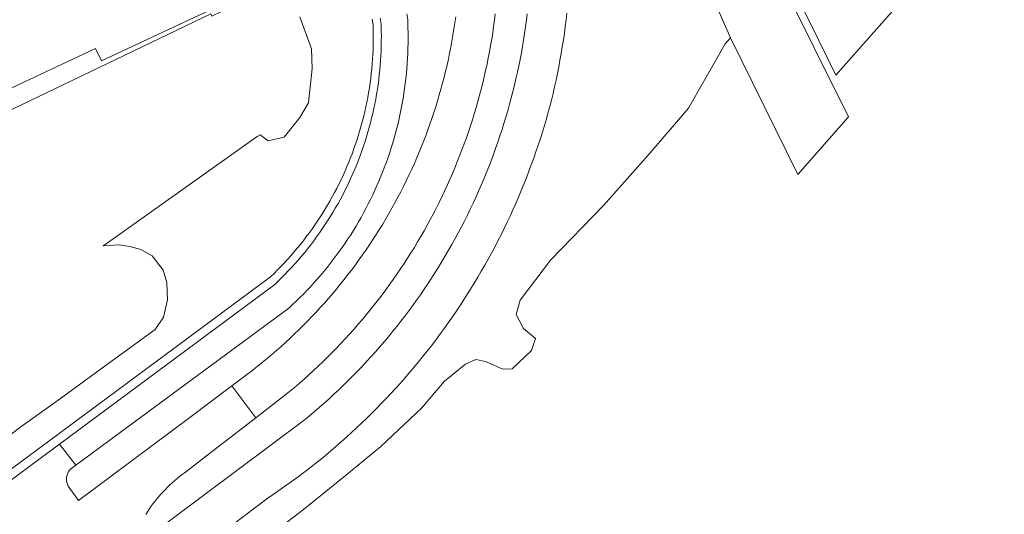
# Model space of a CAD drawing. Header units: metres. Extents: x 80938 to 82288, y 446951 to 448452.
# Tile 23 of 96: x 81712 to 81824, y 447197 to 447254. Entities that reach past the tile are written whole.
import ezdxf

# ---------------------------------------------------------------- set-up
doc = ezdxf.new("R2010")
doc.units = ezdxf.units.M
doc.header["$MEASUREMENT"] = 0
for name, color, linetype, lineweight in [('B-WE-OG-TERREIN_CULTUURSCHEIDING-GV', 253, 'Continuous', 18), ('B-WE-OG-TERREIN_ERF-GV', 253, 'Continuous', 18), ('B-WE-OG-WATER-GV', 253, 'Continuous', 18), ('B-WE-VH-VERHARDING_ASFALT-GV', 253, 'Continuous', 18), ('B-WE-VH-VERHARDING_HALFVERHARDING-GV', 253, 'Continuous', 18)]:
    doc.layers.add(name, color=color, linetype=linetype, lineweight=lineweight)

msp = doc.modelspace()

# ---------------------------------------------------------------- linework, layer by layer
at = {"layer": 'B-WE-OG-TERREIN_CULTUURSCHEIDING-GV', "linetype": 'Continuous', "lineweight": 0}
for points in [[(81739.321, 447194.058), (81744.6, 447198.096), (81749.358, 447201.948), (81753.252, 447205.124), (81757.866, 447209.519), (81760.488, 447212.573), (81762.885, 447214.517), (81764.044, 447215.032), (81765.174, 447214.809), (81767.133, 447213.947), (81768.192, 447213.991), (81770.409, 447216.078), (81770.849, 447217.44), (81769.506, 447218.596), (81768.644, 447220.173), (81769.111, 447221.824), (81772.574, 447226.356), (81778.623, 447232.593), (81783.682, 447238.335), (81788.307, 447243.696), (81792.455, 447250.991), (81793.056, 447251.696), (81784.867, 447270.351)], [(81756.197, 447254.414), (81756.292, 447253.742), (81756.308, 447253.399), (81756.328, 447252.822), (81756.34, 447252.245), (81756.344, 447251.668), (81756.34, 447251.091), (81756.328, 447250.514), (81756.308, 447249.938), (81756.28, 447249.361), (81756.244, 447248.786), (81756.2, 447248.21), (81756.148, 447247.636), (81756.088, 447247.062), (81756.02, 447246.489), (81755.944, 447245.917), (81755.86, 447245.346), (81755.769, 447244.776), (81755.669, 447244.208), (81755.562, 447243.641), (81755.447, 447243.075), (81755.323, 447242.512), (81755.193, 447241.95), (81755.054, 447241.39), (81754.908, 447240.831), (81754.753, 447240.275), (81754.592, 447239.722), (81754.422, 447239.17), (81754.245, 447238.621), (81754.06, 447238.074), (81753.868, 447237.53), (81753.668, 447236.989), (81753.461, 447236.45), (81753.246, 447235.915), (81753.024, 447235.382), (81752.795, 447234.853), (81752.558, 447234.327), (81752.314, 447233.804), (81752.062, 447233.284), (81751.804, 447232.769), (81751.538, 447232.256), (81751.266, 447231.748), (81750.986, 447231.243), (81750.699, 447230.742), (81750.406, 447230.246), (81750.105, 447229.753), (81749.798, 447229.265), (81749.484, 447228.78), (81749.163, 447228.301), (81748.836, 447227.826), (81748.502, 447227.355), (81748.162, 447226.889), (81747.815, 447226.428), (81747.462, 447225.972), (81747.102, 447225.52), (81746.737, 447225.074), (81746.365, 447224.633), (81745.987, 447224.196), (81745.603, 447223.766), (81745.213, 447223.34), (81744.818, 447222.92), (81744.416, 447222.506), (81744.009, 447222.097), (81743.596, 447221.694), (81743.178, 447221.297), (81742.754, 447220.905), (81718.478, 447203.011), (81717.868, 447202.561), (81717.806, 447202.489), (81717.735, 447202.397), (81717.67, 447202.3), (81717.613, 447202.199), (81717.563, 447202.094), (81717.52, 447201.986), (81717.484, 447201.875), (81717.456, 447201.762), (81717.436, 447201.648), (81717.424, 447201.532), (81717.42, 447201.416), (81717.424, 447201.299), (81717.436, 447201.184), (81717.456, 447201.069), (81717.484, 447200.956), (81717.519, 447200.845), (81717.562, 447200.737), (81717.612, 447200.632), (81718.8, 447198.988), (81720.554, 447200.301), (81731.458, 447208.46), (81736.262, 447212.055), (81738.078, 447213.414), (81738.633, 447213.841), (81739.184, 447214.273), (81739.729, 447214.712), (81740.27, 447215.157), (81740.805, 447215.609), (81741.335, 447216.066), (81741.86, 447216.53), (81742.379, 447216.999), (81742.893, 447217.475), (81743.402, 447217.956), (81743.905, 447218.443), (81744.402, 447218.935), (81744.894, 447219.434), (81745.38, 447219.938), (81745.861, 447220.447), (81746.335, 447220.962), (81746.804, 447221.483), (81747.266, 447222.008), (81747.723, 447222.539), (81748.173, 447223.075), (81748.617, 447223.616), (81749.056, 447224.162), (81749.487, 447224.714), (81749.913, 447225.27), (81750.332, 447225.83), (81750.745, 447226.396), (81751.151, 447226.966), (81751.55, 447227.541), (81751.944, 447228.121), (81752.33, 447228.705), (81752.709, 447229.293), (81753.082, 447229.886), (81753.449, 447230.483), (81753.808, 447231.084), (81754.16, 447231.688), (81754.506, 447232.297), (81754.844, 447232.91), (81755.176, 447233.527), (81755.5, 447234.148), (81755.817, 447234.772), (81756.128, 447235.4), (81756.431, 447236.031), (81756.726, 447236.665), (81757.015, 447237.303), (81757.296, 447237.945), (81757.57, 447238.589), (81757.836, 447239.237), (81758.095, 447239.887), (81758.347, 447240.541), (81758.591, 447241.197), (81758.827, 447241.856), (81759.056, 447242.517), (81759.278, 447243.182), (81759.492, 447243.848), (81759.698, 447244.518), (81759.896, 447245.189), (81760.087, 447245.863), (81760.27, 447246.538), (81760.446, 447247.216), (81760.613, 447247.896), (81760.773, 447248.578), (81760.925, 447249.261), (81761.07, 447249.946), (81761.206, 447250.633), (81761.335, 447251.321), (81761.455, 447252.011), (81761.568, 447252.702), (81761.673, 447253.394), (81761.77, 447254.088)], [(81725.705, 447194.104), (81744.498, 447208.123), (81745.078, 447208.602), (81745.652, 447209.088), (81746.221, 447209.58), (81746.785, 447210.077), (81747.343, 447210.581), (81747.897, 447211.09), (81748.444, 447211.606), (81748.986, 447212.127), (81749.523, 447212.654), (81750.054, 447213.186), (81750.58, 447213.725), (81751.099, 447214.268), (81751.613, 447214.818), (81752.121, 447215.372), (81752.623, 447215.932), (81753.119, 447216.498), (81753.609, 447217.068), (81754.092, 447217.644), (81754.57, 447218.225), (81755.041, 447218.811), (81755.507, 447219.402), (81755.966, 447219.998), (81756.418, 447220.598), (81756.864, 447221.204), (81757.304, 447221.814), (81757.737, 447222.429), (81758.163, 447223.048), (81758.583, 447223.672), (81758.997, 447224.301), (81759.403, 447224.933), (81759.803, 447225.57), (81760.196, 447226.212), (81760.582, 447226.857), (81760.962, 447227.506), (81761.334, 447228.16), (81761.699, 447228.817), (81762.058, 447229.478), (81762.409, 447230.143), (81762.753, 447230.812), (81763.09, 447231.484), (81763.42, 447232.16), (81763.743, 447232.839), (81764.058, 447233.522), (81764.367, 447234.208), (81764.668, 447234.897), (81764.961, 447235.59), (81765.247, 447236.285), (81765.526, 447236.984), (81765.797, 447237.685), (81766.061, 447238.389), (81766.317, 447239.097), (81766.566, 447239.806), (81766.808, 447240.519), (81767.041, 447241.234), (81767.267, 447241.951), (81767.486, 447242.67), (81767.696, 447243.392), (81767.899, 447244.117), (81768.095, 447244.843), (81768.282, 447245.571), (81768.462, 447246.302), (81768.634, 447247.034), (81768.798, 447247.768), (81768.955, 447248.503), (81769.103, 447249.24), (81769.244, 447249.979), (81769.377, 447250.72), (81769.502, 447251.461), (81769.619, 447252.204), (81769.728, 447252.948), (81769.829, 447253.693), (81769.922, 447254.44)], [(81766.277, 447254.427), (81766.187, 447253.705), (81766.088, 447252.984), (81765.981, 447252.265), (81765.867, 447251.546), (81765.745, 447250.829), (81765.615, 447250.113), (81765.477, 447249.399), (81765.331, 447248.686), (81765.177, 447247.975), (81765.016, 447247.266), (81764.846, 447246.558), (81764.669, 447245.852), (81764.484, 447245.149), (81764.292, 447244.447), (81764.092, 447243.747), (81763.884, 447243.05), (81763.668, 447242.356), (81763.445, 447241.663), (81763.214, 447240.973), (81762.976, 447240.286), (81762.73, 447239.601), (81762.476, 447238.919), (81762.215, 447238.24), (81761.947, 447237.564), (81761.671, 447236.89), (81761.388, 447236.22), (81761.098, 447235.553), (81760.8, 447234.889), (81760.495, 447234.229), (81760.182, 447233.572), (81759.863, 447232.918), (81759.536, 447232.268), (81759.202, 447231.622), (81758.861, 447230.979), (81758.513, 447230.34), (81758.158, 447229.705), (81757.796, 447229.074), (81757.427, 447228.447), (81757.051, 447227.824), (81756.669, 447227.205), (81756.28, 447226.591), (81755.883, 447225.98), (81755.481, 447225.374), (81755.071, 447224.773), (81754.655, 447224.176), (81754.233, 447223.584), (81753.804, 447222.996), (81753.368, 447222.413), (81752.926, 447221.835), (81752.478, 447221.262), (81752.023, 447220.694), (81751.563, 447220.131), (81751.096, 447219.573), (81750.623, 447219.02), (81750.144, 447218.473), (81749.659, 447217.93), (81749.168, 447217.393), (81748.671, 447216.862), (81748.169, 447216.336), (81747.66, 447215.815), (81747.146, 447215.301), (81746.627, 447214.791), (81746.101, 447214.288), (81745.571, 447213.79), (81745.034, 447213.299), (81744.493, 447212.813), (81743.946, 447212.333), (81743.394, 447211.859), (81742.836, 447211.391), (81742.274, 447210.93), (81738.977, 447208.387), (81734.224, 447204.723), (81730.815, 447202.094), (81730.599, 447201.935), (81730.31, 447201.713), (81730.025, 447201.485), (81729.746, 447201.251), (81729.472, 447201.011), (81729.204, 447200.765), (81728.94, 447200.513), (81728.683, 447200.255), (81728.431, 447199.992), (81728.185, 447199.723), (81727.945, 447199.449), (81727.711, 447199.17), (81727.483, 447198.886), (81727.262, 447198.596), (81727.046, 447198.302), (81726.838, 447198.003), (81726.636, 447197.7), (81726.44, 447197.393)], [(81774.433, 447254.509), (81774.345, 447253.74), (81774.248, 447252.971), (81774.144, 447252.204), (81774.032, 447251.438), (81773.912, 447250.673), (81773.784, 447249.91), (81773.648, 447249.148), (81773.504, 447248.387), (81773.353, 447247.628), (81773.193, 447246.87), (81773.026, 447246.114), (81772.851, 447245.36), (81772.668, 447244.607), (81772.477, 447243.857), (81772.279, 447243.109), (81772.104, 447242.473), (81771.88, 447241.716), (81771.649, 447240.961), (81771.41, 447240.209), (81771.164, 447239.459), (81770.91, 447238.712), (81770.648, 447237.967), (81770.379, 447237.225), (81770.102, 447236.486), (81769.818, 447235.75), (81769.527, 447235.016), (81769.227, 447234.286), (81768.921, 447233.558), (81768.607, 447232.834), (81768.286, 447232.113), (81767.958, 447231.395), (81767.622, 447230.681), (81767.279, 447229.97), (81766.929, 447229.263), (81766.572, 447228.559), (81766.208, 447227.859), (81765.836, 447227.162), (81765.458, 447226.47), (81765.073, 447225.781), (81764.68, 447225.096), (81764.281, 447224.415), (81763.874, 447223.738), (81763.462, 447223.066), (81763.042, 447222.397), (81762.615, 447221.733), (81762.182, 447221.073), (81761.742, 447220.418), (81761.295, 447219.767), (81760.842, 447219.121), (81760.382, 447218.479), (81759.916, 447217.843), (81759.444, 447217.21), (81758.965, 447216.583), (81758.479, 447215.961), (81757.988, 447215.343), (81757.49, 447214.731), (81756.986, 447214.123), (81756.476, 447213.521), (81755.96, 447212.924), (81755.437, 447212.332), (81754.909, 447211.745), (81754.375, 447211.164), (81753.835, 447210.589), (81753.289, 447210.019), (81752.738, 447209.454), (81752.18, 447208.895), (81751.617, 447208.342), (81751.049, 447207.794), (81750.475, 447207.252), (81749.896, 447206.716), (81749.311, 447206.186), (81748.721, 447205.662), (81748.125, 447205.144), (81747.524, 447204.632), (81746.919, 447204.126), (81746.308, 447203.626), (81745.692, 447203.133), (81745.071, 447202.646), (81744.445, 447202.165), (81743.814, 447201.69), (81743.179, 447201.222), (81742.538, 447200.76), (81741.894, 447200.305), (81741.244, 447199.857), (81740.59, 447199.415), (81740.564, 447199.397), (81730.727, 447191.954)], [(81681.616, 447180.736), (81740.68, 447224.48), (81741.075, 447224.862), (81741.464, 447225.249), (81741.848, 447225.642), (81742.226, 447226.04), (81742.598, 447226.444), (81742.964, 447226.854), (81743.324, 447227.268), (81743.678, 447227.688), (81744.026, 447228.113), (81744.367, 447228.543), (81744.703, 447228.978), (81745.032, 447229.417), (81745.354, 447229.862), (81745.67, 447230.311), (81745.979, 447230.765), (81746.282, 447231.223), (81746.578, 447231.685), (81746.868, 447232.152), (81747.15, 447232.623), (81747.426, 447233.098), (81747.694, 447233.577), (81747.956, 447234.06), (81748.21, 447234.546), (81748.458, 447235.036), (81748.698, 447235.53), (81748.931, 447236.027), (81749.157, 447236.528), (81749.376, 447237.032), (81749.587, 447237.539), (81749.79, 447238.049), (81749.987, 447238.562), (81750.176, 447239.077), (81750.357, 447239.596), (81750.53, 447240.117), (81750.696, 447240.64), (81750.855, 447241.166), (81751.006, 447241.694), (81751.149, 447242.224), (81751.284, 447242.756), (81751.411, 447243.29), (81751.531, 447243.826), (81751.643, 447244.364), (81751.747, 447244.903), (81751.843, 447245.444), (81751.932, 447245.986), (81752.012, 447246.529), (81752.085, 447247.073), (81752.149, 447247.619), (81752.206, 447248.165), (81752.254, 447248.712), (81752.295, 447249.259), (81752.328, 447249.808), (81752.352, 447250.356), (81752.369, 447250.905), (81752.378, 447251.454), (81752.378, 447252.003), (81752.371, 447252.552), (81752.356, 447253.101), (81752.354, 447253.155), (81752.247, 447253.818)], [(81743.997, 447254.081), (81745.326, 447250.436), (81745.412, 447248.207), (81744.982, 447244.301), (81744.023, 447242.629), (81742.207, 447240.374), (81740.415, 447239.977), (81739.487, 447240.643), (81739.147, 447240.44), (81722.19, 447228.42), (81721.597, 447227.999), (81722.211, 447228.034), (81723.342, 447228.099), (81724.633, 447227.903), (81725.885, 447227.59), (81727.176, 447226.847), (81728.429, 447225.242), (81728.859, 447223.834), (81728.937, 447221.839), (81728.468, 447219.882), (81727.529, 447218.474), (81723.508, 447215.544), (81719.446, 447212.585), (81717.003, 447210.805), (81712.23, 447207.362), (81708.237, 447204.394)]]:
    msp.add_lwpolyline(points, dxfattribs=at)
at = {"layer": 'B-WE-OG-TERREIN_ERF-GV', "linetype": 'Continuous', "lineweight": 0}
msp.add_lwpolyline([(81671.144, 447224.306), (81733.848, 447254.444), (81733.962, 447254.142), (81734.287, 447254.296), (81738.246, 447256.165), (81740.735, 447257.34), (81742.161, 447258.039), (81740.138, 447262.399), (81734.671, 447276.526), (81729.299, 447288.206), (81729.248, 447288.316), (81728.969, 447288.852), (81728.505, 447289.855), (81728.433, 447290.01), (81727.811, 447291.45), (81727.468, 447291.287), (81717.866, 447286.859), (81718.645, 447285.369), (81709.187, 447281.016)], dxfattribs=at)
msp.add_lwpolyline([(81721.392, 447249.074), (81720.727, 447250.49), (81702.988, 447242.164), (81691.389, 447266.877), (81705.296, 447273.404), (81711.923, 447259.285), (81715.754, 447261.084), (81724.399, 447265.159), (81728.54, 447256.626), (81738.919, 447261.662), (81740.596, 447258.089)], close=True, dxfattribs=at)
at = {"layer": 'B-WE-OG-WATER-GV', "linetype": 'Continuous', "lineweight": 0}
msp.add_lwpolyline([(81864.696, 447300.142), (81863.941, 447300.752), (81823.83, 447281.117), (81805.326, 447259.699), (81801.214, 447255.276), (81802.11, 447253.463), (81805.095, 447247.422), (81811.199, 447254.334), (81812.145, 447255.364), (81829.503, 447274.916), (81840.758, 447280.735), (81846.105, 447282.911), (81863.269, 447291.179), (81868.353, 447293.628), (81868.116, 447294.143)], dxfattribs=at)
at = {"layer": 'B-WE-VH-VERHARDING_ASFALT-GV', "linetype": 'Continuous', "lineweight": 0}
msp.add_lwpolyline([(81798.797, 447258.232), (81791.9, 447272.211), (81771.302, 447310.274), (81764.943, 447307.193), (81784.867, 447270.351), (81793.056, 447251.696), (81800.764, 447236.138), (81806.513, 447242.694)], close=True, dxfattribs=at)
for points in [[(81753.154, 447253.929), (81753.261, 447253.251), (81753.27, 447253.012), (81753.285, 447252.457), (81753.291, 447251.901), (81753.29, 447251.345), (81753.281, 447250.79), (81753.264, 447250.234), (81753.238, 447249.679), (81753.205, 447249.124), (81753.164, 447248.57), (81753.115, 447248.017), (81753.058, 447247.464), (81752.993, 447246.912), (81752.92, 447246.361), (81752.839, 447245.811), (81752.75, 447245.263), (81752.653, 447244.715), (81752.549, 447244.17), (81752.436, 447243.625), (81752.316, 447243.083), (81752.188, 447242.542), (81752.052, 447242.003), (81751.908, 447241.466), (81751.757, 447240.932), (81751.598, 447240.399), (81751.431, 447239.869), (81751.257, 447239.341), (81751.075, 447238.816), (81750.886, 447238.293), (81750.689, 447237.774), (81750.485, 447237.257), (81750.273, 447236.743), (81750.054, 447236.233), (81749.827, 447235.725), (81749.594, 447235.221), (81749.353, 447234.72), (81749.105, 447234.223), (81748.849, 447233.729), (81748.587, 447233.239), (81748.318, 447232.753), (81748.041, 447232.271), (81747.758, 447231.793), (81747.468, 447231.319), (81747.171, 447230.849), (81746.867, 447230.384), (81746.557, 447229.923), (81746.24, 447229.466), (81745.917, 447229.014), (81745.587, 447228.567), (81745.25, 447228.124), (81744.908, 447227.687), (81744.559, 447227.255), (81744.204, 447226.827), (81743.842, 447226.405), (81743.475, 447225.988), (81743.102, 447225.576), (81742.723, 447225.17), (81742.338, 447224.769), (81741.947, 447224.373), (81741.551, 447223.984), (81741.149, 447223.6), (81716.631, 447205.421), (81718.478, 447203.011), (81742.754, 447220.905), (81743.178, 447221.297), (81743.596, 447221.694), (81744.009, 447222.097), (81744.416, 447222.506), (81744.818, 447222.92), (81745.213, 447223.34), (81745.603, 447223.766), (81745.987, 447224.196), (81746.365, 447224.633), (81746.737, 447225.074), (81747.102, 447225.52), (81747.462, 447225.972), (81747.815, 447226.428), (81748.162, 447226.889), (81748.502, 447227.355), (81748.836, 447227.826), (81749.163, 447228.301), (81749.484, 447228.78), (81749.798, 447229.265), (81750.105, 447229.753), (81750.406, 447230.246), (81750.699, 447230.742), (81750.986, 447231.243), (81751.266, 447231.748), (81751.538, 447232.256), (81751.804, 447232.769), (81752.062, 447233.284), (81752.314, 447233.804), (81752.558, 447234.327), (81752.795, 447234.853), (81753.024, 447235.382), (81753.246, 447235.915), (81753.461, 447236.45), (81753.668, 447236.989), (81753.868, 447237.53), (81754.06, 447238.074), (81754.245, 447238.621), (81754.422, 447239.17), (81754.592, 447239.722), (81754.753, 447240.275), (81754.908, 447240.831), (81755.054, 447241.39), (81755.193, 447241.95), (81755.323, 447242.512), (81755.447, 447243.075), (81755.562, 447243.641), (81755.669, 447244.208), (81755.769, 447244.776), (81755.86, 447245.346), (81755.944, 447245.917), (81756.02, 447246.489), (81756.088, 447247.062), (81756.148, 447247.636), (81756.2, 447248.21), (81756.244, 447248.786), (81756.28, 447249.361), (81756.308, 447249.938), (81756.328, 447250.514), (81756.34, 447251.091), (81756.344, 447251.668), (81756.34, 447252.245), (81756.328, 447252.822), (81756.308, 447253.399), (81756.292, 447253.742), (81756.197, 447254.414)], [(81769.922, 447254.44), (81769.829, 447253.693), (81769.728, 447252.948), (81769.619, 447252.204), (81769.502, 447251.461), (81769.377, 447250.72), (81769.244, 447249.979), (81769.103, 447249.24), (81768.955, 447248.503), (81768.798, 447247.768), (81768.634, 447247.034), (81768.462, 447246.302), (81768.282, 447245.571), (81768.095, 447244.843), (81767.899, 447244.117), (81767.696, 447243.392), (81767.486, 447242.67), (81767.267, 447241.951), (81767.041, 447241.234), (81766.808, 447240.519), (81766.566, 447239.806), (81766.317, 447239.097), (81766.061, 447238.389), (81765.797, 447237.685), (81765.526, 447236.984), (81765.247, 447236.285), (81764.961, 447235.59), (81764.668, 447234.897), (81764.367, 447234.208), (81764.058, 447233.522), (81763.743, 447232.839), (81763.42, 447232.16), (81763.09, 447231.484), (81762.753, 447230.812), (81762.409, 447230.143), (81762.058, 447229.478), (81761.699, 447228.817), (81761.334, 447228.16), (81760.962, 447227.506), (81760.582, 447226.857), (81760.196, 447226.212), (81759.803, 447225.57), (81759.403, 447224.933), (81758.997, 447224.301), (81758.583, 447223.672), (81758.163, 447223.048), (81757.737, 447222.429), (81757.304, 447221.814), (81756.864, 447221.204), (81756.418, 447220.598), (81755.966, 447219.998), (81755.507, 447219.402), (81755.041, 447218.811), (81754.57, 447218.225), (81754.092, 447217.644), (81753.609, 447217.068), (81753.119, 447216.498), (81752.623, 447215.932), (81752.121, 447215.372), (81751.613, 447214.818), (81751.099, 447214.268), (81750.58, 447213.725), (81750.054, 447213.186), (81749.523, 447212.654), (81748.986, 447212.127), (81748.444, 447211.606), (81747.897, 447211.09), (81747.343, 447210.581), (81746.785, 447210.077), (81746.221, 447209.58), (81745.652, 447209.088), (81745.078, 447208.602), (81744.498, 447208.123), (81725.705, 447194.104)], [(81730.727, 447191.954), (81740.564, 447199.397), (81740.59, 447199.415), (81741.244, 447199.857), (81741.894, 447200.305), (81742.538, 447200.76), (81743.179, 447201.222), (81743.814, 447201.69), (81744.445, 447202.165), (81745.071, 447202.646), (81745.692, 447203.133), (81746.308, 447203.626), (81746.919, 447204.126), (81747.524, 447204.632), (81748.125, 447205.144), (81748.721, 447205.662), (81749.311, 447206.186), (81749.896, 447206.716), (81750.475, 447207.252), (81751.049, 447207.794), (81751.617, 447208.342), (81752.18, 447208.895), (81752.738, 447209.454), (81753.289, 447210.019), (81753.835, 447210.589), (81754.375, 447211.164), (81754.909, 447211.745), (81755.437, 447212.332), (81755.96, 447212.924), (81756.476, 447213.521), (81756.986, 447214.123), (81757.49, 447214.731), (81757.988, 447215.343), (81758.479, 447215.961), (81758.965, 447216.583), (81759.444, 447217.21), (81759.916, 447217.843), (81760.382, 447218.479), (81760.842, 447219.121), (81761.295, 447219.767), (81761.742, 447220.418), (81762.182, 447221.073), (81762.615, 447221.733), (81763.042, 447222.397), (81763.462, 447223.066), (81763.874, 447223.738), (81764.281, 447224.415), (81764.68, 447225.096), (81765.073, 447225.781), (81765.458, 447226.47), (81765.836, 447227.162), (81766.208, 447227.859), (81766.572, 447228.559), (81766.929, 447229.263), (81767.279, 447229.97), (81767.622, 447230.681), (81767.958, 447231.395), (81768.286, 447232.113), (81768.607, 447232.834), (81768.921, 447233.558), (81769.227, 447234.286), (81769.527, 447235.016), (81769.818, 447235.75), (81770.102, 447236.486), (81770.379, 447237.225), (81770.648, 447237.967), (81770.91, 447238.712), (81771.164, 447239.459), (81771.41, 447240.209), (81771.649, 447240.961), (81771.88, 447241.716), (81772.104, 447242.473), (81772.279, 447243.109), (81772.477, 447243.857), (81772.668, 447244.607), (81772.851, 447245.36), (81773.026, 447246.114), (81773.193, 447246.87), (81773.353, 447247.628), (81773.504, 447248.387), (81773.648, 447249.148), (81773.784, 447249.91), (81773.912, 447250.673), (81774.032, 447251.438), (81774.144, 447252.204), (81774.248, 447252.971), (81774.345, 447253.74), (81774.433, 447254.509)], [(81761.77, 447254.088), (81761.673, 447253.394), (81761.568, 447252.702), (81761.455, 447252.011), (81761.335, 447251.321), (81761.206, 447250.633), (81761.07, 447249.946), (81760.925, 447249.261), (81760.773, 447248.578), (81760.613, 447247.896), (81760.446, 447247.216), (81760.27, 447246.538), (81760.087, 447245.863), (81759.896, 447245.189), (81759.698, 447244.518), (81759.492, 447243.848), (81759.278, 447243.182), (81759.056, 447242.517), (81758.827, 447241.856), (81758.591, 447241.197), (81758.347, 447240.541), (81758.095, 447239.887), (81757.836, 447239.237), (81757.57, 447238.589), (81757.296, 447237.945), (81757.015, 447237.303), (81756.726, 447236.665), (81756.431, 447236.031), (81756.128, 447235.4), (81755.817, 447234.772), (81755.5, 447234.148), (81755.176, 447233.527), (81754.844, 447232.91), (81754.506, 447232.297), (81754.16, 447231.688), (81753.808, 447231.084), (81753.449, 447230.483), (81753.082, 447229.886), (81752.709, 447229.293), (81752.33, 447228.705), (81751.944, 447228.121), (81751.55, 447227.541), (81751.151, 447226.966), (81750.745, 447226.396), (81750.332, 447225.83), (81749.913, 447225.27), (81749.487, 447224.714), (81749.056, 447224.162), (81748.617, 447223.616), (81748.173, 447223.075), (81747.723, 447222.539), (81747.266, 447222.008), (81746.804, 447221.483), (81746.335, 447220.962), (81745.861, 447220.447), (81745.38, 447219.938), (81744.894, 447219.434), (81744.402, 447218.935), (81743.905, 447218.443), (81743.402, 447217.956), (81742.893, 447217.475), (81742.379, 447216.999), (81741.86, 447216.53), (81741.335, 447216.066), (81740.805, 447215.609), (81740.27, 447215.157), (81739.729, 447214.712), (81739.184, 447214.273), (81738.633, 447213.841), (81738.078, 447213.414), (81736.262, 447212.055), (81738.977, 447208.387), (81742.274, 447210.93), (81742.836, 447211.391), (81743.394, 447211.859), (81743.946, 447212.333), (81744.493, 447212.813), (81745.034, 447213.299), (81745.571, 447213.79), (81746.101, 447214.288), (81746.627, 447214.791), (81747.146, 447215.301), (81747.66, 447215.815), (81748.169, 447216.336), (81748.671, 447216.862), (81749.168, 447217.393), (81749.659, 447217.93), (81750.144, 447218.473), (81750.623, 447219.02), (81751.096, 447219.573), (81751.563, 447220.131), (81752.023, 447220.694), (81752.478, 447221.262), (81752.926, 447221.835), (81753.368, 447222.413), (81753.804, 447222.996), (81754.233, 447223.584), (81754.655, 447224.176), (81755.071, 447224.773), (81755.481, 447225.374), (81755.883, 447225.98), (81756.28, 447226.591), (81756.669, 447227.205), (81757.051, 447227.824), (81757.427, 447228.447), (81757.796, 447229.074), (81758.158, 447229.705), (81758.513, 447230.34), (81758.861, 447230.979), (81759.202, 447231.622), (81759.536, 447232.268), (81759.863, 447232.918), (81760.182, 447233.572), (81760.495, 447234.229), (81760.8, 447234.889), (81761.098, 447235.553), (81761.388, 447236.22), (81761.671, 447236.89), (81761.947, 447237.564), (81762.215, 447238.24), (81762.476, 447238.919), (81762.73, 447239.601), (81762.976, 447240.286), (81763.214, 447240.973), (81763.445, 447241.663), (81763.668, 447242.356), (81763.884, 447243.05), (81764.092, 447243.747), (81764.292, 447244.447), (81764.484, 447245.149), (81764.669, 447245.852), (81764.846, 447246.558), (81765.016, 447247.266), (81765.177, 447247.975), (81765.331, 447248.686), (81765.477, 447249.399), (81765.615, 447250.113), (81765.745, 447250.829), (81765.867, 447251.546), (81765.981, 447252.265), (81766.088, 447252.984), (81766.187, 447253.705), (81766.277, 447254.427)]]:
    msp.add_lwpolyline(points, dxfattribs=at)
at = {"layer": 'B-WE-VH-VERHARDING_HALFVERHARDING-GV', "linetype": 'Continuous', "lineweight": 0}
for points in [[(81752.247, 447253.818), (81752.354, 447253.155), (81752.356, 447253.101), (81752.371, 447252.552), (81752.378, 447252.003), (81752.378, 447251.454), (81752.369, 447250.905), (81752.352, 447250.356), (81752.328, 447249.808), (81752.295, 447249.259), (81752.254, 447248.712), (81752.206, 447248.165), (81752.149, 447247.619), (81752.085, 447247.073), (81752.012, 447246.529), (81751.932, 447245.986), (81751.843, 447245.444), (81751.747, 447244.903), (81751.643, 447244.364), (81751.531, 447243.826), (81751.411, 447243.29), (81751.284, 447242.756), (81751.149, 447242.224), (81751.006, 447241.694), (81750.855, 447241.166), (81750.696, 447240.64), (81750.53, 447240.117), (81750.357, 447239.596), (81750.176, 447239.077), (81749.987, 447238.562), (81749.79, 447238.049), (81749.587, 447237.539), (81749.376, 447237.032), (81749.157, 447236.528), (81748.931, 447236.027), (81748.698, 447235.53), (81748.458, 447235.036), (81748.21, 447234.546), (81747.956, 447234.06), (81747.694, 447233.577), (81747.426, 447233.098), (81747.15, 447232.623), (81746.868, 447232.152), (81746.578, 447231.685), (81746.282, 447231.223), (81745.979, 447230.765), (81745.67, 447230.311), (81745.354, 447229.862), (81745.032, 447229.417), (81744.703, 447228.978), (81744.367, 447228.543), (81744.026, 447228.113), (81743.678, 447227.688), (81743.324, 447227.268), (81742.964, 447226.854), (81742.598, 447226.444), (81742.226, 447226.04), (81741.848, 447225.642), (81741.464, 447225.249), (81741.075, 447224.862), (81740.68, 447224.48), (81681.616, 447180.736)], [(81682.331, 447179.989), (81716.631, 447205.421), (81741.149, 447223.6), (81741.551, 447223.984), (81741.947, 447224.373), (81742.338, 447224.769), (81742.723, 447225.17), (81743.102, 447225.576), (81743.475, 447225.988), (81743.842, 447226.405), (81744.204, 447226.827), (81744.559, 447227.255), (81744.908, 447227.687), (81745.25, 447228.124), (81745.587, 447228.567), (81745.917, 447229.014), (81746.24, 447229.466), (81746.557, 447229.923), (81746.867, 447230.384), (81747.171, 447230.849), (81747.468, 447231.319), (81747.758, 447231.793), (81748.041, 447232.271), (81748.318, 447232.753), (81748.587, 447233.239), (81748.849, 447233.729), (81749.105, 447234.223), (81749.353, 447234.72), (81749.594, 447235.221), (81749.827, 447235.725), (81750.054, 447236.233), (81750.273, 447236.743), (81750.485, 447237.257), (81750.689, 447237.774), (81750.886, 447238.293), (81751.075, 447238.816), (81751.257, 447239.341), (81751.431, 447239.869), (81751.598, 447240.399), (81751.757, 447240.932), (81751.908, 447241.466), (81752.052, 447242.003), (81752.188, 447242.542), (81752.316, 447243.083), (81752.436, 447243.625), (81752.549, 447244.17), (81752.653, 447244.715), (81752.75, 447245.263), (81752.839, 447245.811), (81752.92, 447246.361), (81752.993, 447246.912), (81753.058, 447247.464), (81753.115, 447248.017), (81753.164, 447248.57), (81753.205, 447249.124), (81753.238, 447249.679), (81753.264, 447250.234), (81753.281, 447250.79), (81753.29, 447251.345), (81753.291, 447251.901), (81753.285, 447252.457), (81753.27, 447253.012), (81753.261, 447253.251), (81753.154, 447253.929)]]:
    msp.add_lwpolyline(points, dxfattribs=at)

doc.saveas('drawing.dxf')
